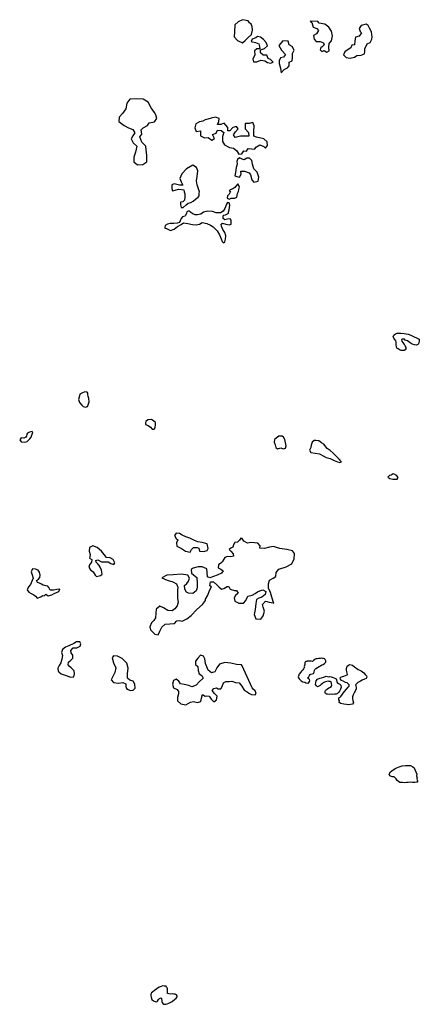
# Model space of a CAD drawing. Extents: x 85497 to 314014, y 760654 to 894511.
# Tile 23 of 25: x 265244 to 281049, y 846756 to 885687. Entities that reach past the tile are written whole.
import ezdxf

# ---------------------------------------------------------------- set-up
doc = ezdxf.new("R2010")
doc.units = 0
doc.layers.add('RPA', color=3, linetype='CONTINUOUS')

msp = doc.modelspace()

# ---------------------------------------------------------------- linework, layer by layer
at = {"layer": 'RPA', "color": 0}
for points in [[(274396, 885504), (274337, 885563), (274278, 885642), (274063, 885687), (273880, 885602), (273756, 885485), (273743, 885207), (273730, 885008), (273854, 884858), (274063, 884773), (274161, 884864), (274275, 884979), (274406, 885106), (274455, 885279), (274438, 885420)], [(276734, 885623), (276795, 885576), (276847, 885390), (276991, 885334), (277066, 885259), (276985, 885129), (276864, 885057), (276893, 884913), (276968, 884828), (277125, 884822), (277259, 884776), (277292, 884691), (277200, 884600), (277161, 884606), (277128, 884492), (277194, 884427), (277285, 884463), (277386, 884407), (277478, 884459), (277475, 884603), (277484, 884747), (277582, 884854), (277618, 885047), (277576, 885233), (277468, 885397), (277314, 885504), (277083, 885553), (277041, 885611)], [(278983, 885478), (278941, 885505), (278755, 885456), (278670, 885341), (278706, 885224), (278758, 885171), (278670, 885034), (278520, 884992), (278497, 884845), (278480, 884695), (278382, 884675), (278347, 884570), (278229, 884505), (278108, 884414), (278056, 884293), (278151, 884192), (278317, 884169), (278481, 884208), (278582, 884270), (278745, 884280), (278876, 884342), (278899, 884424), (278898, 884541), (278993, 884731), (279101, 884786), (279176, 884917), (279186, 884998), (279163, 885201), (279078, 885351), (279032, 885459)], [(274653, 885027), (274578, 884965), (274434, 884919), (274398, 884828), (274575, 884792), (274709, 884727), (274735, 884625), (274738, 884534), (274620, 884531), (274535, 884459), (274539, 884292), (274464, 884129), (274493, 884015), (274620, 884015), (274777, 884090), (274934, 884064), (275048, 883992), (275163, 883966), (275264, 884002), (275169, 884113), (275065, 884159), (275025, 884279), (274875, 884283), (274771, 884377), (274764, 884498), (274927, 884550), (275045, 884655), (274999, 884786), (274885, 884906), (274774, 884991)], [(275502, 883959), (275554, 883767), (275590, 883581), (275698, 883718), (275839, 883786), (275904, 883858), (275907, 884002), (276015, 884064), (276031, 884175), (276031, 884345), (276103, 884485), (276015, 884622), (275904, 884697), (275858, 884841), (275649, 884848), (275499, 884661), (275597, 884482), (275760, 884306), (275682, 884211), (275558, 884178), (275512, 884057)], [(270581, 882019), (270516, 882110), (270447, 882205), (270329, 882424), (270127, 882541), (269879, 882564), (269595, 882551), (269487, 882381), (269438, 882169), (269314, 881979), (269177, 881829), (269164, 881659), (269379, 881499), (269552, 881411), (269716, 881339), (269804, 881215), (269725, 881091), (269647, 880977), (269726, 880823), (269872, 880693), (269824, 880448), (269755, 880255), (269765, 880072), (269909, 879952), (270121, 879958), (270278, 880066), (270277, 880324), (270248, 880543), (270228, 880680), (270075, 880843), (269997, 881049), (270078, 881163), (270049, 881326), (270134, 881415), (270294, 881500), (270362, 881604), (270581, 881650), (270663, 881787), (270623, 881927)], [(272488, 881673), (272361, 881644), (272214, 881575), (272168, 881405), (272227, 881265), (272390, 881291), (272397, 881092), (272547, 881020), (272701, 881030), (272841, 880928), (272952, 880994), (272867, 881144), (273011, 881196), (273063, 881314), (273210, 881307), (273318, 881232), (273272, 881069), (273269, 880873), (273351, 880742), (273543, 880628), (273703, 880608), (273814, 880520), (273912, 880373), (274036, 880380), (274108, 880497), (274216, 880491), (274285, 880592), (274415, 880579), (274529, 880573), (274605, 880664), (274748, 880739), (274902, 880671), (274967, 880605), (275045, 880710), (275036, 880857), (274905, 880974), (274614, 881036), (274500, 881082), (274500, 881268), (274523, 881494), (274464, 881618), (274314, 881588), (274164, 881578), (274164, 881369), (274291, 881226), (274301, 881085), (274164, 881085), (273971, 881085), (273765, 881033), (273703, 881134), (273778, 881255), (273879, 881369), (273821, 881461), (273670, 881428), (273556, 881294), (273481, 881291), (273475, 881428), (273403, 881513), (273334, 881591), (273194, 881546), (273070, 881542), (273115, 881660), (273135, 881781), (272988, 881836), (272815, 881794), (272691, 881751), (272586, 881722)], [(271774, 878799), (271777, 878665), (271762, 878558), (271701, 878490), (271606, 878466), (271607, 878362), (271634, 878266), (271712, 878264), (271832, 878366), (271912, 878430), (272008, 878454), (272107, 878514), (272204, 878596), (272304, 878669), (272344, 878724), (272344, 878829), (272361, 878884), (272312, 879002), (272260, 879155), (272234, 879318), (272260, 879491), (272289, 879710), (272240, 879847), (272090, 879932), (271848, 879788), (271662, 879593), (271577, 879410), (271636, 879279), (271692, 879139), (271564, 879145), (271359, 879201), (271261, 879161), (271257, 879018), (271290, 878926), (271532, 878982), (271741, 878962), (271751, 878884)], [(273834, 880086), (273844, 879981), (273811, 879844), (273778, 879645), (273759, 879514), (273834, 879485), (273939, 879459), (274001, 879577), (273991, 879704), (274141, 879704), (274324, 879632), (274379, 879547), (274428, 879351), (274504, 879260), (274670, 879299), (274709, 879466), (274637, 879658), (274500, 879795), (274451, 879972), (274422, 880122), (274337, 880207), (274229, 880207), (274118, 880145), (274040, 880171), (273938, 880220), (273857, 880158)], [(273583, 878890), (273525, 878793), (273468, 878726), (273446, 878631), (273533, 878597), (273613, 878634), (273747, 878624), (273826, 878668), (273862, 878811), (273897, 878892), (273913, 878968), (273939, 879075), (273874, 879203), (273759, 879052), (273671, 878997), (273570, 878964), (273528, 878915)], [(271943, 878123), (271903, 878111), (271860, 878089), (271842, 878041), (271801, 877940), (271774, 877921), (271685, 877887), (271628, 877820), (271593, 877732), (271563, 877674), (271467, 877644), (271336, 877624), (271192, 877630), (271096, 877600), (270997, 877553), (270982, 877465), (270985, 877439), (271050, 877431), (271127, 877390), (271215, 877358), (271350, 877404), (271490, 877506), (271636, 877591), (271719, 877651), (271898, 877627), (272077, 877594), (272224, 877577), (272362, 877607), (272462, 877666), (272641, 877626), (272793, 877564), (272893, 877493), (273050, 877342), (273147, 877176), (273212, 877024), (273256, 876922), (273307, 876859), (273363, 876903), (273385, 877010), (273401, 877138), (273355, 877270), (273283, 877392), (273230, 877518), (273216, 877603), (273272, 877644), (273393, 877609), (273529, 877570), (273602, 877604), (273607, 877663), (273602, 877764), (273571, 877811), (273466, 877794), (273364, 877770), (273290, 877827), (273291, 877899), (273309, 877964), (273382, 877975), (273484, 878029), (273533, 878168), (273551, 878357), (273523, 878443), (273465, 878461), (273427, 878387), (273364, 878218), (273296, 878112), (273187, 878052), (273017, 878049), (272864, 878105), (272685, 878122), (272520, 878077), (272407, 877995), (272276, 877972), (272184, 877967), (272094, 878009), (272010, 878063), (271987, 878086)], [(280207, 872678), (280158, 872695), (280141, 872754), (280132, 872836), (280132, 872885), (280135, 872937), (280116, 872990), (280077, 873039), (280041, 873091), (280021, 873160), (280041, 873216), (280104, 873268), (280173, 873291), (280320, 873293), (280454, 873277), (280608, 873257), (280713, 873214), (280847, 873145), (280942, 873108), (281020, 873072), (281040, 873052), (281049, 873023), (281046, 872970), (281036, 872918), (281019, 872872), (280990, 872840), (280964, 872827), (280921, 872817), (280856, 872830), (280764, 872863), (280689, 872913), (280581, 872995), (280493, 873018), (280457, 873051), (280385, 873051), (280342, 873028), (280355, 872972), (280401, 872926), (280450, 872848), (280479, 872815), (280492, 872759), (280515, 872723), (280521, 872671), (280495, 872631), (280452, 872612), (280423, 872602), (280374, 872602), (280338, 872612), (280295, 872622)], [(267953, 870798), (267945, 870857), (267945, 870916), (267912, 870966), (267820, 870967), (267703, 870926), (267619, 870884), (267593, 870759), (267567, 870667), (267608, 870549), (267699, 870440), (267758, 870398), (267841, 870364), (267925, 870397), (267951, 870463), (267993, 870580), (267978, 870714)], [(270551, 869809), (270459, 869877), (270317, 869861), (270233, 869794), (270224, 869753), (270223, 869686), (270332, 869643), (270415, 869575), (270490, 869499), (270557, 869491), (270599, 869549), (270617, 869683), (270618, 869767)], [(265647, 869114), (265697, 869181), (265731, 869273), (265765, 869339), (265732, 869407), (265632, 869382), (265556, 869341), (265522, 869299), (265513, 869215), (265488, 869174), (265412, 869141), (265303, 869150), (265244, 869075), (265302, 868999), (265428, 868982), (265537, 869006)], [(275594, 868752), (275678, 868718), (275753, 868751), (275779, 868835), (275755, 868969), (275730, 869087), (275681, 869179), (275622, 869221), (275497, 869214), (275387, 869139), (275320, 869089), (275303, 868981), (275344, 868880), (275376, 868771), (275435, 868720), (275569, 868753)], [(277270, 868908), (277179, 868959), (277070, 869035), (276953, 869053), (276886, 869045), (276810, 868987), (276776, 868870), (276758, 868770), (276708, 868669), (276765, 868577), (276924, 868542), (277108, 868516), (277250, 868448), (277367, 868380), (277518, 868337), (277685, 868261), (277810, 868210), (277902, 868175), (277977, 868208), (277886, 868310), (277728, 868453), (277636, 868546), (277520, 868655), (277403, 868732)], [(279807, 867593), (279883, 867550), (280008, 867524), (280092, 867524), (280167, 867523), (280209, 867590), (280160, 867657), (280076, 867700), (280018, 867725), (279942, 867684), (279867, 867668)], [(273992, 865192), (273944, 865112), (273857, 865028), (273749, 865011), (273707, 864924), (273672, 864830), (273593, 864796), (273533, 864745), (273600, 864668), (273689, 864568), (273703, 864469), (273595, 864452), (273461, 864465), (273362, 864428), (273312, 864358), (273250, 864251), (273206, 864193), (273113, 864133), (273088, 864019), (273201, 863955), (273288, 863890), (273223, 863800), (273052, 863726), (272761, 863621), (272667, 863653), (272655, 863823), (272642, 863977), (272464, 864050), (272301, 864060), (272106, 863999), (272023, 863946), (272036, 863805), (272123, 863731), (272245, 863627), (272259, 863410), (272265, 863224), (272223, 863104), (272086, 862999), (271920, 863016), (271836, 863054), (271773, 863173), (271763, 863311), (271853, 863397), (271927, 863484), (271956, 863601), (271897, 863720), (271639, 863758), (271308, 863733), (271063, 863723), (270867, 863616), (271078, 863523), (271299, 863465), (271441, 863387), (271484, 863275), (271493, 863248), (271491, 863131), (271490, 862800), (271513, 862662), (271476, 862506), (271385, 862387), (271272, 862308), (271109, 862332), (270935, 862437), (270786, 862493), (270646, 862375), (270629, 862228), (270615, 862039), (270554, 861926), (270460, 861836), (270394, 861684), (270424, 861559), (270494, 861482), (270584, 861389), (270721, 861369), (270789, 861505), (270868, 861670), (270998, 861788), (271178, 861794), (271362, 861819), (271463, 861915), (271571, 861935), (271668, 861903), (271857, 862000), (272030, 862134), (272251, 862361), (272472, 862562), (272597, 862722), (272595, 862781), (272680, 862933), (272756, 863121), (272828, 863263), (272767, 863304), (272794, 863457), (272908, 863467), (273036, 863347), (273116, 863260), (273228, 863172), (273317, 863193), (273453, 863275), (273519, 863273), (273565, 863168), (273744, 863121), (273816, 863119), (273885, 863006), (273775, 862917), (273727, 862824), (273754, 862692), (273906, 862617), (274092, 862619), (274193, 862718), (274272, 862893), (274437, 862938), (274562, 862997), (274655, 863064), (274738, 863105), (274863, 863138), (274976, 863079), (274957, 862962), (274827, 862851), (274702, 862814), (274612, 862761), (274589, 862608), (274554, 862366), (274523, 862164), (274585, 861999), (274777, 861978), (274872, 862117), (274932, 862299), (274880, 862454), (274846, 862562), (274967, 862694), (275114, 862661), (275263, 862625), (275302, 862604), (275216, 862848), (275165, 863036), (275087, 863208), (275091, 863387), (275124, 863527), (275273, 863612), (275379, 863669), (275393, 863825), (275494, 863964), (275781, 864058), (276012, 864167), (276102, 864371), (276113, 864580), (276034, 864690), (275813, 864741), (275536, 864780), (275399, 864813), (275282, 864861), (275125, 864836), (274924, 864781), (274738, 864796), (274756, 864880), (274661, 864984), (274533, 865003), (274390, 865019), (274258, 864986), (274110, 865075), (274037, 865178)], [(271627, 865335), (271565, 865369), (271428, 865386), (271368, 865295), (271430, 865170), (271504, 865125), (271452, 865002), (271456, 864871), (271650, 864775), (271808, 864670), (271984, 864637), (272038, 864740), (272112, 864817), (272263, 864820), (272327, 864786), (272357, 864677), (272527, 864657), (272662, 864706), (272703, 864784), (272655, 864965), (272460, 865015), (272284, 865039), (272164, 865094), (271970, 865183), (271818, 865239), (271669, 865305)], [(268348, 864129), (268339, 864172), (268268, 864232), (268254, 864305), (268336, 864332), (268475, 864257), (268615, 864250), (268740, 864257), (268843, 864190), (268973, 864144), (269010, 864218), (268945, 864347), (268822, 864403), (268678, 864422), (268590, 864542), (268475, 864676), (268308, 864823), (268133, 864883), (268004, 864817), (267997, 864674), (268033, 864535), (268022, 864451), (268007, 864402), (268098, 864344), (268082, 864237), (268004, 864130), (267983, 864043), (268039, 863933), (268155, 863852), (268227, 863730), (268281, 863666), (268436, 863705), (268509, 863769), (268484, 863920), (268421, 864039), (268393, 864105)], [(265747, 862976), (265799, 862948), (265869, 862891), (265933, 862814), (266085, 862867), (266148, 862914), (266210, 862906), (266283, 862967), (266373, 862912), (266515, 862942), (266608, 863005), (266703, 863035), (266796, 863082), (266827, 863167), (266716, 863163), (266598, 863136), (266513, 863128), (266447, 863130), (266397, 863235), (266363, 863289), (266284, 863300), (266177, 863335), (266112, 863363), (266029, 863414), (265950, 863432), (265907, 863515), (265983, 863572), (266040, 863626), (266049, 863728), (266029, 863843), (265975, 863919), (265874, 863964), (265750, 863977), (265702, 863853), (265735, 863738), (265781, 863603), (265743, 863519), (265671, 863357), (265597, 863264), (265545, 863141), (265602, 863058), (265702, 862993)], [(266788, 859897), (266881, 859829), (267085, 859756), (267260, 859690), (267392, 859709), (267414, 859820), (267394, 859945), (267285, 860055), (267195, 860129), (267164, 860182), (267169, 860280), (267273, 860363), (267350, 860437), (267343, 860561), (267286, 860657), (267262, 860746), (267353, 860852), (267506, 860848), (267632, 860917), (267664, 861011), (267617, 861085), (267496, 861094), (267380, 861021), (267191, 860924), (267059, 860882), (266936, 860786), (266894, 860669), (266937, 860554), (266917, 860397), (266878, 860254), (266800, 860158), (266755, 860041), (266762, 859933)], [(269610, 859164), (269738, 859181), (269805, 859258), (269795, 859415), (269729, 859528), (269596, 859577), (269503, 859651), (269507, 859824), (269539, 860046), (269478, 860250), (269292, 860424), (269115, 860526), (268958, 860530), (268901, 860459), (268958, 860252), (269052, 860057), (269011, 859875), (268923, 859717), (268861, 859587), (268960, 859483), (269149, 859456), (269319, 859482), (269439, 859433), (269440, 859328), (269474, 859243), (269535, 859202)], [(274048, 860134), (274016, 860181), (273820, 860198), (273599, 860249), (273357, 860268), (273147, 860204), (273045, 860063), (272966, 859898), (272831, 859865), (272693, 859973), (272591, 860230), (272563, 860411), (272516, 860526), (272389, 860555), (272289, 860440), (272194, 860328), (272191, 860194), (272291, 860113), (272303, 859949), (272346, 859817), (272453, 859762), (272496, 859657), (272349, 859503), (272218, 859372), (272050, 859310), (271930, 859359), (271744, 859399), (271605, 859432), (271542, 859538), (271435, 859606), (271323, 859560), (271287, 859410), (271329, 859272), (271472, 859206), (271529, 859123), (271527, 859032), (271481, 858885), (271481, 858761), (271619, 858643), (271821, 858603), (272003, 858706), (272115, 858724), (272281, 858684), (272412, 858723), (272432, 858857), (272471, 859006), (272578, 858945), (272634, 858954), (272738, 858945), (272817, 858822), (272923, 858718), (273026, 858801), (273049, 858934), (272953, 859048), (272854, 859158), (272918, 859241), (273033, 859271), (273098, 859227), (273206, 859228), (273251, 859328), (273309, 859461), (273399, 859521), (273527, 859525), (273632, 859536), (273784, 859483), (273921, 859470), (274029, 859330), (274117, 859178), (274247, 859116), (274304, 859059), (274414, 859007), (274551, 858997), (274602, 859049), (274561, 859151), (274484, 859218), (274440, 859272)], [(276520, 859492), (276556, 859462), (276635, 859459), (276684, 859475), (276710, 859521), (276714, 859540), (276711, 859593), (276694, 859609), (276675, 859619), (276648, 859639), (276632, 859659), (276665, 859688), (276678, 859701), (276701, 859763), (276737, 859792), (276760, 859809), (276813, 859818), (276859, 859835), (276875, 859864), (276892, 859890), (276902, 859969), (276918, 859998), (276957, 860034), (277017, 860077), (277082, 860116), (277144, 860138), (277190, 860178), (277246, 860197), (277299, 860230), (277331, 860256), (277348, 860282), (277348, 860334), (277329, 860390), (277299, 860410), (277266, 860433), (277217, 860430), (277168, 860436), (277122, 860430), (277067, 860424), (277014, 860420), (276975, 860411), (276936, 860398), (276922, 860388), (276867, 860349), (276821, 860316), (276778, 860320), (276745, 860326), (276700, 860326), (276634, 860327), (276614, 860327), (276588, 860314), (276565, 860314), (276526, 860274), (276526, 860242), (276522, 860189), (276499, 860111), (276502, 860072), (276483, 860042), (276466, 860016), (276443, 859977), (276391, 859928), (276361, 859895), (276341, 859859), (276308, 859826), (276289, 859794), (276279, 859764), (276262, 859709), (276275, 859660), (276298, 859623), (276318, 859604), (276344, 859571), (276380, 859541), (276412, 859522), (276435, 859505)], [(278009, 859013), (278042, 859065), (278094, 859120), (278170, 859219), (278232, 859290), (278269, 859330), (278272, 859392), (278236, 859428), (278194, 859461), (278135, 859477), (278037, 859527), (277971, 859553), (277929, 859606), (277922, 859665), (277945, 859691), (278008, 859717), (278063, 859733), (278126, 859759), (278198, 859778), (278214, 859795), (278201, 859850), (278188, 859896), (278175, 859962), (278176, 860037), (278202, 860122), (278251, 860171), (278307, 860194), (278405, 860164), (278487, 860102), (278634, 860000), (278755, 859941), (278853, 859868), (278909, 859796), (278957, 859747), (278980, 859688), (278944, 859632), (278875, 859606), (278793, 859570), (278728, 859528), (278623, 859476), (278531, 859394), (278540, 859352), (278550, 859293), (278547, 859227), (278514, 859132), (278484, 859093), (278435, 858995), (278405, 858920), (278411, 858828), (278421, 858766), (278447, 858677), (278404, 858619), (278332, 858615), (278257, 858599), (278168, 858616), (278070, 858629), (277952, 858653), (277884, 858686), (277897, 858758), (277871, 858794), (277868, 858869), (277917, 858898), (277943, 858931)], [(277027, 859304), (276978, 859350), (276949, 859396), (276953, 859474), (276969, 859549), (277028, 859612), (277117, 859647), (277182, 859670), (277271, 859693), (277363, 859732), (277461, 859709), (277503, 859721), (277569, 859702), (277644, 859675), (277710, 859652), (277755, 859619), (277768, 859583), (277791, 859524), (277801, 859475), (277856, 859436), (277902, 859412), (277941, 859376), (277957, 859301), (277944, 859252), (277937, 859213), (277898, 859134), (277872, 859092), (277816, 859043), (277763, 859023), (277698, 859017), (277613, 859011), (277564, 859014), (277492, 859011), (277413, 859021), (277377, 859024), (277341, 859041), (277331, 859077), (277331, 859139), (277341, 859165), (277384, 859201), (277414, 859231), (277466, 859263), (277512, 859286), (277545, 859296), (277578, 859332), (277584, 859361), (277581, 859446), (277558, 859502), (277522, 859518), (277486, 859525), (277441, 859528), (277392, 859519), (277342, 859509), (277293, 859490), (277251, 859464), (277214, 859447), (277168, 859398), (277132, 859359)], [(280275, 855522), (280177, 855607), (280134, 855676), (280056, 855745), (279981, 855755), (279883, 855785), (279860, 855850), (279906, 855945), (280017, 856030), (280126, 856099), (280250, 856144), (280375, 856180), (280499, 856199), (280643, 856205), (280706, 856195), (280794, 856146), (280849, 856106), (280875, 856034), (280908, 855952), (280950, 855854), (280934, 855788), (280960, 855700), (280956, 855661), (280982, 855592), (280976, 855543), (280940, 855533), (280871, 855530), (280789, 855527), (280782, 855530), (280714, 855534), (280615, 855527), (280547, 855521), (280465, 855518), (280380, 855528)], [(271091, 847277), (271092, 847329), (271085, 847372), (271082, 847408), (271056, 847440), (271033, 847470), (270958, 847470), (270912, 847487), (270840, 847464), (270761, 847431), (270669, 847373), (270571, 847308), (270505, 847246), (270462, 847213), (270433, 847157), (270433, 847095), (270449, 847036), (270472, 846951), (270543, 846895), (270609, 846865), (270668, 846849), (270694, 846878), (270740, 846940), (270779, 846986), (270822, 847012), (270851, 846992), (270855, 846960), (270864, 846930), (270868, 846871), (270877, 846832), (270907, 846786), (270939, 846756), (271018, 846756), (271074, 846769), (271139, 846805), (271274, 846863), (271369, 846948), (271434, 847001), (271477, 847050), (271471, 847092), (271441, 847128), (271392, 847151), (271340, 847158), (271271, 847165), (271202, 847158), (271137, 847172), (271091, 847185)]]:
    msp.add_lwpolyline(points, close=True, dxfattribs=at)

doc.saveas('drawing.dxf')
